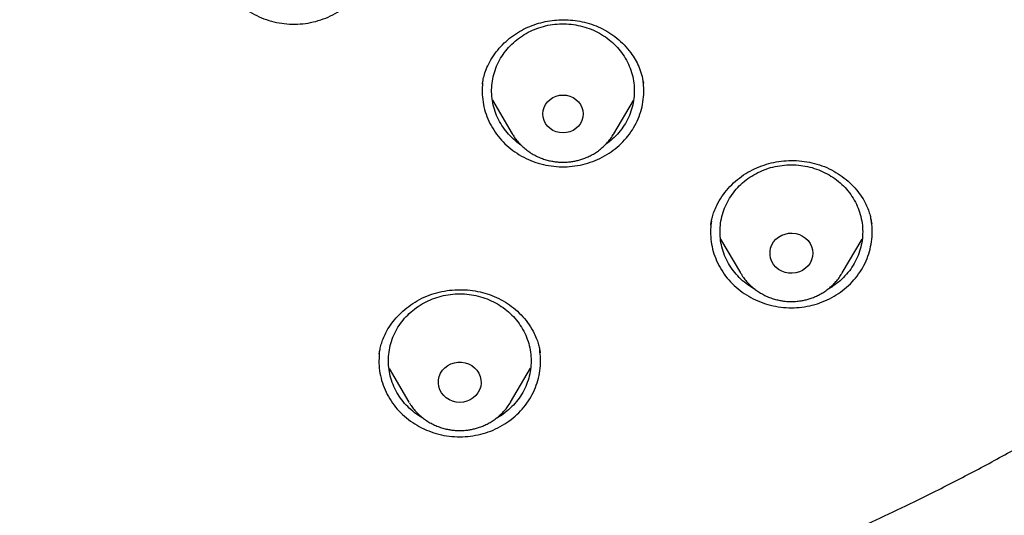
# Model space of a CAD drawing. Header units: millimetres. Extents: x 8 to 1577, y 12 to 2534.
# Tile 87 of 128: x 772 to 792, y 2101 to 2111. Entities that reach past the tile are written whole.
import ezdxf

# ---------------------------------------------------------------- set-up
doc = ezdxf.new("R2010")
doc.units = ezdxf.units.MM

msp = doc.modelspace()

# ---------------------------------------------------------------- linework, layer by layer
at = {"color": 7, "linetype": 'Continuous', "lineweight": 30}
for p, q in [((781.453, 2109.73), (781.456, 2109.753)), ((784.838, 2109.76), (784.839, 2109.752)), ((781.663, 2109.394), (782.078, 2108.69)), ((784.217, 2108.69), (784.63, 2109.39)), ((784.221, 2108.695), (784.217, 2108.69)), ((786.257, 2106.769), (786.261, 2106.798)), ((786.46, 2106.473), (786.88, 2105.76)), ((789.02, 2105.76), (789.437, 2106.469)), ((786.888, 2105.746), (786.88, 2105.76)), ((789.02, 2105.76), (789.014, 2105.75)), ((779.283, 2104.061), (779.285, 2104.076)), ((782.666, 2104.087), (782.667, 2104.079)), ((779.49, 2103.754), (779.907, 2103.046)), ((782.047, 2103.046), (782.467, 2103.759)), ((779.916, 2103.032), (779.907, 2103.046)), ((782.047, 2103.046), (782.041, 2103.036))]:
    msp.add_line(p, q, dxfattribs=at)
at = {"color": 7, "linetype": 'Continuous', "lineweight": 30, "flags": 128}
for points in [[(783.148, 2108.707), (783.074, 2108.713), (783.003, 2108.731), (782.936, 2108.76), (782.875, 2108.8), (782.823, 2108.849), (782.781, 2108.906), (782.749, 2108.969), (782.73, 2109.036), (782.724, 2109.105), (782.73, 2109.174), (782.749, 2109.241), (782.781, 2109.304), (782.823, 2109.361), (782.875, 2109.41), (782.936, 2109.45), (783.003, 2109.479), (783.074, 2109.497), (783.148, 2109.503), (783.221, 2109.497), (783.292, 2109.479), (783.359, 2109.45), (783.42, 2109.41), (783.472, 2109.361), (783.514, 2109.304), (783.546, 2109.241), (783.565, 2109.174), (783.571, 2109.105), (783.565, 2109.036), (783.546, 2108.969), (783.514, 2108.906), (783.472, 2108.849), (783.42, 2108.8), (783.359, 2108.76), (783.292, 2108.731), (783.221, 2108.713), (783.148, 2108.707)], [(788.4, 2106.175), (788.393, 2106.104), (788.374, 2106.034), (788.343, 2105.969), (788.3, 2105.91), (788.247, 2105.858), (788.186, 2105.815), (788.118, 2105.783), (788.045, 2105.762), (787.969, 2105.753), (787.893, 2105.756), (787.818, 2105.771), (787.747, 2105.798), (787.682, 2105.835), (787.625, 2105.883), (787.577, 2105.938), (787.54, 2106.001), (787.514, 2106.069), (787.501, 2106.139), (787.501, 2106.211), (787.514, 2106.282), (787.54, 2106.349), (787.577, 2106.412), (787.625, 2106.468), (787.682, 2106.515), (787.747, 2106.553), (787.818, 2106.579), (787.893, 2106.595), (787.969, 2106.598), (788.045, 2106.589), (788.118, 2106.568), (788.186, 2106.535), (788.247, 2106.493), (788.3, 2106.441), (788.343, 2106.381), (788.374, 2106.316), (788.393, 2106.247), (788.4, 2106.175)], [(780.977, 2103.038), (780.901, 2103.044), (780.827, 2103.062), (780.758, 2103.092), (780.694, 2103.132), (780.639, 2103.182), (780.594, 2103.239), (780.559, 2103.303), (780.537, 2103.372), (780.527, 2103.443), (780.531, 2103.515), (780.547, 2103.585), (780.575, 2103.651), (780.615, 2103.713), (780.666, 2103.766), (780.725, 2103.811), (780.792, 2103.846), (780.864, 2103.87), (780.939, 2103.882), (781.015, 2103.882), (781.09, 2103.87), (781.162, 2103.846), (781.229, 2103.811), (781.288, 2103.766), (781.339, 2103.713), (781.379, 2103.651), (781.407, 2103.585), (781.423, 2103.515), (781.427, 2103.443), (781.417, 2103.372), (781.395, 2103.303), (781.36, 2103.239), (781.315, 2103.182), (781.26, 2103.132), (781.196, 2103.092), (781.127, 2103.062), (781.053, 2103.044), (780.977, 2103.038)]]:
    msp.add_lwpolyline(points, dxfattribs=at)
at = {"color": 7, "linetype": 'Continuous', "lineweight": 30}
for points, knots in [([(772.98, 2096.301), (773.371, 2096.33), (774.153, 2096.388), (775.306, 2096.509), (776.439, 2096.654), (777.553, 2096.823), (778.663, 2097.019), (779.742, 2097.236), (780.789, 2097.471), (781.806, 2097.724), (782.816, 2097.999), (783.812, 2098.293), (784.792, 2098.607), (785.756, 2098.939), (786.712, 2099.291), (787.589, 2099.636), (788.387, 2099.968), (789.107, 2100.283), (789.823, 2100.609), (790.6, 2100.98), (791.437, 2101.4), (792.331, 2101.873), (793.214, 2102.366), (794.087, 2102.878), (794.948, 2103.41), (795.913, 2104.036), (796.973, 2104.765), (798.12, 2105.609), (799.24, 2106.49), (800.164, 2107.266), (800.905, 2107.92), (801.475, 2108.441), (802.035, 2108.972), (802.638, 2109.564), (803.28, 2110.22), (803.956, 2110.944), (804.616, 2111.684), (805.259, 2112.439), (805.884, 2113.209), (806.574, 2114.099), (807.318, 2115.117), (808.103, 2116.271), (808.85, 2117.45), (809.448, 2118.47), (809.917, 2119.318), (810.271, 2119.986), (810.612, 2120.661), (810.973, 2121.407), (811.348, 2122.227), (811.731, 2123.12), (812.093, 2124.024), (812.434, 2124.936), (812.753, 2125.857), (813.09, 2126.912), (813.433, 2128.104), (813.768, 2129.437), (814.057, 2130.781), (814.263, 2131.93), (814.406, 2132.876), (814.505, 2133.617), (814.589, 2134.36), (814.666, 2135.176), (814.731, 2136.066), (814.778, 2137.028), (814.802, 2137.993), (814.802, 2138.96), (814.779, 2139.928), (814.725, 2141.029), (814.629, 2142.26), (814.475, 2143.622), (814.274, 2144.981), (814.064, 2146.129), (813.866, 2147.066), (813.698, 2147.796), (813.516, 2148.523), (813.302, 2149.317), (813.05, 2150.177), (812.755, 2151.1), (812.437, 2152.018), (812.097, 2152.931), (811.734, 2153.837), (811.296, 2154.858), (810.771, 2155.99), (810.146, 2157.228), (809.478, 2158.448), (808.875, 2159.465), (808.359, 2160.288), (807.943, 2160.925), (807.515, 2161.554), (807.033, 2162.237), (806.492, 2162.97), (805.889, 2163.749), (805.265, 2164.517), (804.623, 2165.272), (803.961, 2166.014), (803.188, 2166.842), (802.294, 2167.747), (801.268, 2168.72), (800.208, 2169.663), (799.281, 2170.436), (798.504, 2171.052), (797.887, 2171.523), (797.262, 2171.984), (796.566, 2172.479), (795.798, 2173.002), (794.954, 2173.55), (794.095, 2174.08), (793.223, 2174.593), (792.337, 2175.087), (791.316, 2175.628), (790.154, 2176.204), (788.843, 2176.803), (787.511, 2177.364), (786.363, 2177.804), (785.413, 2178.144), (784.665, 2178.397), (783.912, 2178.637), (783.082, 2178.887), (782.172, 2179.142), (781.183, 2179.397), (780.186, 2179.63), (779.183, 2179.842), (778.172, 2180.033), (777.018, 2180.226), (775.719, 2180.408), (774.271, 2180.566), (772.816, 2180.68), (771.578, 2180.739), (770.562, 2180.764), (769.767, 2180.77), (768.972, 2180.763), (768.1, 2180.74), (767.152, 2180.698), (766.129, 2180.63), (765.106, 2180.541), (764.085, 2180.429), (763.064, 2180.295), (761.907, 2180.118), (760.617, 2179.885), (759.195, 2179.584), (757.782, 2179.239), (756.593, 2178.91), (755.625, 2178.617), (754.873, 2178.376), (754.125, 2178.121), (753.31, 2177.829), (752.431, 2177.494), (751.489, 2177.112), (750.556, 2176.71), (749.631, 2176.286), (748.715, 2175.842), (747.686, 2175.315), (746.55, 2174.694), (745.314, 2173.968), (744.102, 2173.203), (743.097, 2172.523), (742.286, 2171.945), (741.662, 2171.483), (741.046, 2171.011), (740.38, 2170.482), (739.668, 2169.892), (738.914, 2169.239), (738.175, 2168.569), (737.451, 2167.881), (736.743, 2167.178), (735.958, 2166.36), (735.105, 2165.421), (734.195, 2164.351), (733.321, 2163.252), (732.538, 2162.199), (731.841, 2161.2), (731.231, 2160.273), (730.654, 2159.345), (730.11, 2158.416), (729.59, 2157.475), (729.107, 2156.542), (728.659, 2155.622), (728.244, 2154.714), (727.852, 2153.797), (727.485, 2152.878), (727.144, 2151.96), (726.828, 2151.042), (726.534, 2150.117), (726.249, 2149.14), (725.978, 2148.112), (725.729, 2147.048), (725.512, 2145.992), (725.325, 2144.947), (725.167, 2143.897), (725.039, 2142.867), (724.941, 2141.859), (724.869, 2140.873), (724.822, 2139.885), (724.799, 2138.905), (724.801, 2137.932), (724.826, 2136.967), (724.875, 2136.003), (724.941, 2135.112), (725.02, 2134.296), (725.105, 2133.553), (725.205, 2132.812), (725.33, 2132.001), (725.484, 2131.121), (725.674, 2130.174), (725.887, 2129.23), (726.124, 2128.289), (726.384, 2127.352), (726.705, 2126.293), (727.1, 2125.115), (727.583, 2123.823), (728.111, 2122.544), (728.597, 2121.472), (729.019, 2120.603), (729.361, 2119.929), (729.716, 2119.26), (730.119, 2118.534), (730.575, 2117.752), (731.088, 2116.917), (731.622, 2116.092), (732.176, 2115.278), (732.752, 2114.475), (733.428, 2113.575), (734.216, 2112.587), (735.127, 2111.517), (736.075, 2110.475), (736.911, 2109.615), (737.615, 2108.926), (738.176, 2108.396), (738.746, 2107.876), (739.383, 2107.315), (740.088, 2106.719), (740.866, 2106.091), (741.661, 2105.479), (742.471, 2104.883), (743.296, 2104.304), (744.252, 2103.665), (745.343, 2102.978), (746.579, 2102.252), (747.842, 2101.563), (749.045, 2100.955), (750.182, 2100.42), (751.233, 2099.958), (752.281, 2099.527), (753.325, 2099.127), (754.381, 2098.751), (755.422, 2098.408), (756.447, 2098.096), (757.455, 2097.814), (758.47, 2097.554), (759.483, 2097.318), (760.493, 2097.106), (761.5, 2096.917), (762.512, 2096.75), (763.446, 2096.616), (764.299, 2096.511), (765.072, 2096.428), (765.846, 2096.356), (766.363, 2096.32), (766.621, 2096.301)], [0, 0, 0, 0, 0.004255, 0.008513, 0.012591, 0.016669, 0.020757, 0.024845, 0.028646, 0.032447, 0.036257, 0.040066, 0.043778, 0.04749, 0.051211, 0.054931, 0.057805, 0.060679, 0.063557, 0.066435, 0.070146, 0.073857, 0.077567, 0.081295, 0.085024, 0.088752, 0.094018, 0.099284, 0.104573, 0.109861, 0.112735, 0.11561, 0.118488, 0.121366, 0.125076, 0.128787, 0.132498, 0.136226, 0.139954, 0.143682, 0.148948, 0.154215, 0.159503, 0.164791, 0.167666, 0.17054, 0.173418, 0.176296, 0.180007, 0.183718, 0.187428, 0.191156, 0.194885, 0.198613, 0.203879, 0.209145, 0.214433, 0.219722, 0.222596, 0.22547, 0.228348, 0.231226, 0.234937, 0.238648, 0.242358, 0.246086, 0.249815, 0.253543, 0.258809, 0.264075, 0.269364, 0.274652, 0.277526, 0.280401, 0.283279, 0.286157, 0.289867, 0.293578, 0.297289, 0.301017, 0.304745, 0.308473, 0.313739, 0.319006, 0.324294, 0.329582, 0.332457, 0.335331, 0.338209, 0.341087, 0.344798, 0.348509, 0.352219, 0.355947, 0.359676, 0.363404, 0.36867, 0.373936, 0.379224, 0.384513, 0.387387, 0.390262, 0.39314, 0.396018, 0.399728, 0.403439, 0.407149, 0.410877, 0.414606, 0.418334, 0.4236, 0.428866, 0.434155, 0.439443, 0.442317, 0.445192, 0.44807, 0.450948, 0.454658, 0.458369, 0.46208, 0.465808, 0.469536, 0.473264, 0.47853, 0.483797, 0.489085, 0.494373, 0.497248, 0.500122, 0.503, 0.505878, 0.509589, 0.5133, 0.51701, 0.520738, 0.524467, 0.528195, 0.533461, 0.538727, 0.544015, 0.549304, 0.552178, 0.555053, 0.557931, 0.560809, 0.564519, 0.56823, 0.571941, 0.575669, 0.579397, 0.583125, 0.588391, 0.593657, 0.598946, 0.604234, 0.607109, 0.609983, 0.612861, 0.615739, 0.619449, 0.62316, 0.626871, 0.630599, 0.634327, 0.638055, 0.643322, 0.648588, 0.653876, 0.659164, 0.66342, 0.667678, 0.671756, 0.675833, 0.679922, 0.68401, 0.687811, 0.691612, 0.695421, 0.69923, 0.702943, 0.706655, 0.710375, 0.714095, 0.71835, 0.722608, 0.726686, 0.730764, 0.734852, 0.73894, 0.742741, 0.746542, 0.750352, 0.754161, 0.757873, 0.761585, 0.765306, 0.769026, 0.7719, 0.774774, 0.777652, 0.78053, 0.784241, 0.787952, 0.791662, 0.79539, 0.799119, 0.802847, 0.808113, 0.813379, 0.818668, 0.823956, 0.82683, 0.829705, 0.832583, 0.835461, 0.839171, 0.842882, 0.846593, 0.850321, 0.854049, 0.857777, 0.863043, 0.86831, 0.873598, 0.878886, 0.881761, 0.884635, 0.887513, 0.890391, 0.894102, 0.897813, 0.901523, 0.905251, 0.90898, 0.912708, 0.917974, 0.92324, 0.928528, 0.933817, 0.938072, 0.94233, 0.946408, 0.950486, 0.954574, 0.958662, 0.962463, 0.966264, 0.970073, 0.973883, 0.977595, 0.981307, 0.985027, 0.988747, 0.991559, 0.99437, 0.997185, 1, 1, 1, 1]), ([(769.801, 2094.159), (770.234, 2094.16), (771.087, 2094.163), (772.344, 2094.184), (773.559, 2094.217), (774.73, 2094.26), (775.859, 2094.313), (776.926, 2094.373), (777.933, 2094.438), (778.881, 2094.507), (779.792, 2094.58), (780.665, 2094.657), (781.502, 2094.736), (782.301, 2094.818), (783.064, 2094.901), (783.789, 2094.985), (784.477, 2095.069), (785.124, 2095.152), (785.73, 2095.233), (786.297, 2095.312), (786.833, 2095.39), (787.512, 2095.492), (788.352, 2095.624), (789.369, 2095.794), (790.408, 2095.983), (791.47, 2096.194), (792.554, 2096.432), (793.574, 2096.68), (794.527, 2096.935), (795.413, 2097.193), (796.306, 2097.475), (797.195, 2097.78), (798.064, 2098.103), (798.893, 2098.437), (799.678, 2098.779), (800.42, 2099.126), (801.124, 2099.479), (801.79, 2099.833), (802.417, 2100.187), (803.004, 2100.538), (803.525, 2100.867), (804.005, 2101.183), (804.463, 2101.499), (804.946, 2101.847), (805.45, 2102.229), (805.91, 2102.596), (806.322, 2102.939), (806.684, 2103.252), (807.052, 2103.583), (807.426, 2103.934), (807.803, 2104.303), (808.165, 2104.673), (808.499, 2105.028), (808.793, 2105.353), (809.052, 2105.648), (809.276, 2105.912), (809.468, 2106.144), (809.629, 2106.342), (809.747, 2106.489), (809.829, 2106.593), (809.885, 2106.666), (809.94, 2106.736), (810, 2106.815), (810.073, 2106.91), (810.165, 2107.032), (810.274, 2107.178), (810.397, 2107.346), (810.533, 2107.535), (810.678, 2107.739), (810.824, 2107.951), (810.967, 2108.161), (811.149, 2108.435), (811.365, 2108.77), (811.61, 2109.165), (811.841, 2109.552), (812.054, 2109.922), (812.246, 2110.267), (812.416, 2110.582), (812.54, 2110.819), (812.625, 2110.984), (812.676, 2111.084), (812.721, 2111.174), (812.766, 2111.264), (812.817, 2111.367), (812.883, 2111.502), (812.966, 2111.674), (813.065, 2111.884), (813.18, 2112.132), (813.309, 2112.419), (813.451, 2112.743), (813.605, 2113.107), (813.769, 2113.509), (813.942, 2113.95), (814.123, 2114.43), (814.242, 2114.764), (814.303, 2114.938)], [0, 0, 0, 0, 0.024327, 0.047851, 0.07058, 0.092516, 0.113664, 0.134027, 0.152509, 0.170297, 0.187392, 0.203807, 0.219541, 0.23459, 0.24895, 0.26262, 0.275597, 0.28788, 0.299267, 0.309982, 0.320026, 0.329684, 0.348572, 0.367836, 0.387621, 0.407945, 0.428765, 0.450034, 0.467046, 0.48436, 0.50199, 0.519889, 0.537406, 0.554376, 0.570401, 0.585887, 0.60079, 0.615072, 0.628704, 0.641666, 0.65396, 0.663811, 0.674389, 0.685697, 0.697747, 0.710548, 0.719345, 0.728477, 0.737949, 0.747769, 0.75793, 0.768264, 0.77759, 0.786029, 0.793575, 0.800237, 0.806024, 0.810943, 0.814996, 0.816889, 0.818593, 0.820303, 0.822045, 0.824285, 0.827217, 0.830841, 0.834769, 0.839277, 0.844251, 0.849212, 0.854107, 0.858936, 0.868152, 0.877119, 0.885835, 0.894152, 0.901773, 0.908689, 0.914883, 0.917283, 0.919464, 0.921425, 0.92317, 0.925268, 0.928159, 0.931844, 0.936323, 0.941595, 0.947648, 0.954474, 0.962066, 0.970421, 0.979531, 0.989392, 1, 1, 1, 1]), ([(775.802, 2112.768), (775.796, 2112.703), (775.784, 2112.568), (775.803, 2112.364), (775.849, 2112.159), (775.923, 2111.961), (776.024, 2111.774), (776.15, 2111.601), (776.299, 2111.445), (776.468, 2111.309), (776.655, 2111.194), (776.856, 2111.104), (777.068, 2111.039), (777.287, 2111), (777.51, 2110.989), (777.732, 2111.005), (777.95, 2111.048), (778.161, 2111.118), (778.359, 2111.213), (778.543, 2111.331), (778.709, 2111.471), (778.855, 2111.63), (778.976, 2111.806), (779.073, 2111.995), (779.142, 2112.194), (779.183, 2112.4), (779.196, 2112.605), (779.181, 2112.739), (779.174, 2112.804)], [0, 0, 0, 0, 0.036227, 0.074875, 0.113522, 0.15217, 0.190818, 0.229465, 0.268113, 0.306761, 0.345408, 0.384056, 0.422704, 0.461351, 0.499999, 0.538647, 0.577294, 0.615942, 0.65459, 0.693237, 0.731885, 0.770533, 0.80918, 0.847828, 0.886476, 0.925123, 0.963771, 1, 1, 1, 1]), ([(781.453, 2109.734), (781.459, 2109.768), (781.471, 2109.844), (781.507, 2109.974), (781.565, 2110.125), (781.654, 2110.289), (781.771, 2110.451), (781.909, 2110.599), (782.062, 2110.729), (782.228, 2110.84), (782.404, 2110.93), (782.587, 2111), (782.775, 2111.049), (782.966, 2111.079), (783.161, 2111.088), (783.358, 2111.078), (783.556, 2111.047), (783.75, 2110.993), (783.937, 2110.918), (784.115, 2110.821), (784.284, 2110.702), (784.44, 2110.559), (784.568, 2110.407), (784.669, 2110.252), (784.745, 2110.099), (784.804, 2109.934), (784.826, 2109.818), (784.838, 2109.759)], [0, 0, 0, 0, 0.02578, 0.056716, 0.092998, 0.134486, 0.178238, 0.221169, 0.263329, 0.304764, 0.345533, 0.38561, 0.424807, 0.463891, 0.503432, 0.543462, 0.584021, 0.625176, 0.666853, 0.708812, 0.751673, 0.79676, 0.844099, 0.88109, 0.919376, 0.958999, 1, 1, 1, 1]), ([(782.259, 2108.456), (782.257, 2108.457), (782.201, 2108.491), (782.103, 2108.576), (781.97, 2108.711), (781.858, 2108.863), (781.768, 2109.028), (781.701, 2109.202), (781.66, 2109.383), (781.643, 2109.567), (781.653, 2109.752), (781.688, 2109.933), (781.748, 2110.11), (781.832, 2110.277), (781.939, 2110.432), (782.066, 2110.573), (782.212, 2110.697), (782.373, 2110.804), (782.491, 2110.857), (782.55, 2110.884)], [0, 0, 0, 0, 0.001524, 0.063928, 0.126333, 0.188738, 0.251143, 0.313547, 0.375952, 0.438357, 0.500762, 0.563167, 0.625571, 0.687976, 0.750381, 0.812786, 0.87519, 0.937595, 1, 1, 1, 1]), ([(782.55, 2110.884), (782.611, 2110.906), (782.733, 2110.951), (782.926, 2110.989), (783.122, 2111.004), (783.318, 2110.995), (783.512, 2110.962), (783.699, 2110.906), (783.877, 2110.827), (784.043, 2110.727), (784.193, 2110.607), (784.325, 2110.471), (784.437, 2110.319), (784.527, 2110.154), (784.594, 2109.98), (784.635, 2109.799), (784.652, 2109.615), (784.642, 2109.43), (784.607, 2109.248), (784.547, 2109.072), (784.463, 2108.905), (784.357, 2108.749), (784.228, 2108.61), (784.122, 2108.513), (784.054, 2108.47), (784.04, 2108.461)], [0, 0, 0, 0, 0.044936, 0.089873, 0.134809, 0.179746, 0.224682, 0.269619, 0.314555, 0.359491, 0.404428, 0.449364, 0.494301, 0.539237, 0.584174, 0.62911, 0.674047, 0.718983, 0.763919, 0.808856, 0.853792, 0.898729, 0.943665, 0.988602, 1, 1, 1, 1]), ([(781.458, 2109.762), (781.453, 2109.696), (781.442, 2109.56), (781.462, 2109.355), (781.508, 2109.15), (781.584, 2108.953), (781.686, 2108.766), (781.813, 2108.594), (781.963, 2108.439), (782.133, 2108.304), (782.32, 2108.19), (782.522, 2108.101), (782.734, 2108.037), (782.954, 2107.999), (783.177, 2107.989), (783.399, 2108.006), (783.617, 2108.051), (783.827, 2108.122), (784.025, 2108.217), (784.208, 2108.337), (784.373, 2108.478), (784.518, 2108.638), (784.638, 2108.814), (784.733, 2109.003), (784.802, 2109.203), (784.841, 2109.409), (784.853, 2109.603), (784.839, 2109.727), (784.833, 2109.781)], [0, 0, 0, 0, 0.037008, 0.075866, 0.114724, 0.153582, 0.19244, 0.231299, 0.270157, 0.309015, 0.347873, 0.386731, 0.425589, 0.464447, 0.503305, 0.542163, 0.581021, 0.619879, 0.658737, 0.697595, 0.736453, 0.775311, 0.814169, 0.853028, 0.891886, 0.930744, 0.969602, 1, 1, 1, 1]), ([(782.077, 2108.693), (782.092, 2108.668), (782.125, 2108.613), (782.187, 2108.532), (782.26, 2108.452), (782.341, 2108.378), (782.428, 2108.312), (782.52, 2108.254), (782.616, 2108.205), (782.714, 2108.164), (782.813, 2108.133), (782.901, 2108.113), (782.98, 2108.1), (783.059, 2108.092), (783.115, 2108.091), (783.148, 2108.09)], [0, 0, 0, 0, 0.067567, 0.152638, 0.237738, 0.322811, 0.407764, 0.492436, 0.57654, 0.659483, 0.739799, 0.816177, 0.87008, 0.925078, 1, 1, 1, 1]), ([(783.148, 2108.09), (783.187, 2108.091), (783.244, 2108.092), (783.326, 2108.102), (783.397, 2108.114), (783.481, 2108.133), (783.567, 2108.16), (783.656, 2108.194), (783.744, 2108.237), (783.831, 2108.288), (783.915, 2108.347), (783.994, 2108.414), (784.069, 2108.488), (784.137, 2108.569), (784.188, 2108.639), (784.212, 2108.683), (784.22, 2108.696)], [0, 0, 0, 0, 0.092006, 0.129866, 0.192672, 0.258068, 0.328362, 0.401868, 0.4779, 0.555916, 0.635532, 0.716465, 0.798512, 0.881522, 0.965388, 1, 1, 1, 1]), ([(786.256, 2106.777), (786.26, 2106.8), (786.268, 2106.853), (786.29, 2106.947), (786.326, 2107.059), (786.388, 2107.204), (786.484, 2107.37), (786.617, 2107.54), (786.77, 2107.692), (786.941, 2107.824), (787.127, 2107.933), (787.323, 2108.017), (787.527, 2108.078), (787.737, 2108.116), (787.952, 2108.13), (788.169, 2108.119), (788.384, 2108.083), (788.595, 2108.021), (788.795, 2107.933), (788.98, 2107.823), (789.145, 2107.694), (789.289, 2107.552), (789.409, 2107.399), (789.497, 2107.252), (789.559, 2107.116), (789.598, 2107), (789.624, 2106.895), (789.634, 2106.832), (789.639, 2106.803)], [0, 0, 0, 0, 0.018422, 0.040975, 0.067794, 0.098961, 0.145337, 0.19149, 0.237023, 0.281961, 0.326367, 0.370063, 0.413017, 0.456192, 0.499747, 0.543687, 0.588032, 0.632831, 0.678108, 0.723409, 0.767645, 0.810717, 0.85259, 0.893275, 0.922966, 0.950762, 0.976378, 1, 1, 1, 1]), ([(787.243, 2107.87), (787.302, 2107.897), (787.419, 2107.951), (787.608, 2108.003), (787.802, 2108.033), (787.999, 2108.039), (788.195, 2108.021), (788.387, 2107.979), (788.571, 2107.914), (788.744, 2107.827), (788.904, 2107.719), (789.048, 2107.593), (789.173, 2107.45), (789.277, 2107.293), (789.358, 2107.125), (789.415, 2106.948), (789.447, 2106.765), (789.453, 2106.58), (789.434, 2106.396), (789.389, 2106.216), (789.32, 2106.043), (789.227, 2105.88), (789.113, 2105.73), (788.978, 2105.595), (788.846, 2105.49), (788.753, 2105.439), (788.717, 2105.419)], [0, 0, 0, 0, 0.042306, 0.084612, 0.126918, 0.169223, 0.211529, 0.253835, 0.296141, 0.338447, 0.380753, 0.423059, 0.465364, 0.50767, 0.549976, 0.592282, 0.634588, 0.676894, 0.7192, 0.761505, 0.803811, 0.846117, 0.888423, 0.930729, 0.973035, 1, 1, 1, 1]), ([(787.194, 2105.412), (787.182, 2105.418), (787.112, 2105.452), (786.996, 2105.535), (786.852, 2105.66), (786.727, 2105.803), (786.623, 2105.96), (786.542, 2106.129), (786.485, 2106.306), (786.453, 2106.488), (786.446, 2106.673), (786.466, 2106.857), (786.51, 2107.037), (786.58, 2107.21), (786.672, 2107.373), (786.787, 2107.523), (786.922, 2107.658), (787.073, 2107.777), (787.186, 2107.839), (787.243, 2107.87)], [0, 0, 0, 0, 0.01279, 0.074491, 0.136191, 0.197892, 0.259593, 0.321293, 0.382994, 0.444694, 0.506395, 0.568096, 0.629796, 0.691497, 0.753198, 0.814898, 0.876599, 0.938299, 1, 1, 1, 1]), ([(786.269, 2106.849), (786.261, 2106.793), (786.245, 2106.667), (786.254, 2106.47), (786.289, 2106.263), (786.354, 2106.062), (786.446, 2105.871), (786.564, 2105.693), (786.706, 2105.531), (786.868, 2105.388), (787.05, 2105.266), (787.246, 2105.167), (787.455, 2105.094), (787.672, 2105.046), (787.894, 2105.025), (788.117, 2105.032), (788.337, 2105.066), (788.55, 2105.127), (788.754, 2105.214), (788.943, 2105.324), (789.115, 2105.457), (789.268, 2105.61), (789.398, 2105.781), (789.503, 2105.965), (789.581, 2106.162), (789.632, 2106.366), (789.653, 2106.574), (789.65, 2106.755), (789.629, 2106.863), (789.621, 2106.903)], [0, 0, 0, 0, 0.031025, 0.068906, 0.106787, 0.144668, 0.182548, 0.220429, 0.25831, 0.296191, 0.334071, 0.371952, 0.409833, 0.447714, 0.485594, 0.523475, 0.561356, 0.599237, 0.637117, 0.674998, 0.712879, 0.75076, 0.78864, 0.826521, 0.864402, 0.902283, 0.940163, 0.978044, 1, 1, 1, 1]), ([(786.889, 2105.746), (786.901, 2105.727), (786.931, 2105.677), (786.989, 2105.602), (787.063, 2105.522), (787.143, 2105.448), (787.23, 2105.382), (787.322, 2105.324), (787.418, 2105.274), (787.517, 2105.234), (787.615, 2105.203), (787.704, 2105.183), (787.783, 2105.17), (787.861, 2105.162), (787.918, 2105.16), (787.95, 2105.16)], [0, 0, 0, 0, 0.0534162, 0.1397785, 0.2261699, 0.3125339, 0.3987755, 0.4847331, 0.5701136, 0.6543155, 0.7358505, 0.813387, 0.8681079, 0.9239414, 1, 1, 1, 1]), ([(787.95, 2105.16), (787.99, 2105.161), (788.046, 2105.162), (788.129, 2105.172), (788.2, 2105.183), (788.283, 2105.203), (788.37, 2105.23), (788.458, 2105.264), (788.546, 2105.307), (788.633, 2105.358), (788.717, 2105.417), (788.797, 2105.483), (788.872, 2105.558), (788.94, 2105.639), (788.987, 2105.704), (789.009, 2105.743), (789.013, 2105.75)], [0, 0, 0, 0, 0.093336, 0.131743, 0.195458, 0.261799, 0.333109, 0.407677, 0.484809, 0.563953, 0.644719, 0.726823, 0.810056, 0.894265, 0.979344, 1, 1, 1, 1]), ([(779.284, 2104.061), (779.289, 2104.092), (779.299, 2104.155), (779.325, 2104.262), (779.365, 2104.379), (779.427, 2104.516), (779.516, 2104.665), (779.635, 2104.819), (779.779, 2104.963), (779.944, 2105.093), (780.13, 2105.206), (780.332, 2105.297), (780.544, 2105.362), (780.762, 2105.401), (780.98, 2105.413), (781.195, 2105.401), (781.405, 2105.366), (781.607, 2105.308), (781.801, 2105.226), (781.985, 2105.121), (782.155, 2104.992), (782.307, 2104.842), (782.44, 2104.674), (782.536, 2104.51), (782.598, 2104.366), (782.634, 2104.254), (782.655, 2104.161), (782.664, 2104.109), (782.668, 2104.086)], [0, 0, 0, 0, 0.023924, 0.049758, 0.077662, 0.107355, 0.147978, 0.189712, 0.232607, 0.27669, 0.321952, 0.367411, 0.412648, 0.457331, 0.501431, 0.545002, 0.58806, 0.630746, 0.673974, 0.717951, 0.762705, 0.808227, 0.854457, 0.900919, 0.932124, 0.95896, 0.981535, 1, 1, 1, 1]), ([(780.217, 2102.7), (780.179, 2102.722), (780.084, 2102.774), (779.949, 2102.881), (779.814, 2103.016), (779.7, 2103.166), (779.607, 2103.329), (779.538, 2103.502), (779.493, 2103.682), (779.474, 2103.866), (779.48, 2104.051), (779.512, 2104.234), (779.569, 2104.41), (779.65, 2104.579), (779.754, 2104.736), (779.879, 2104.879), (780.023, 2105.005), (780.183, 2105.113), (780.356, 2105.201), (780.48, 2105.241), (780.542, 2105.261)], [0, 0, 0, 0, 0.038705, 0.095252, 0.151798, 0.208345, 0.264892, 0.321439, 0.377985, 0.434532, 0.491079, 0.547626, 0.604173, 0.660719, 0.717266, 0.773813, 0.83036, 0.886906, 0.943453, 1, 1, 1, 1]), ([(780.542, 2105.261), (780.605, 2105.277), (780.732, 2105.308), (780.928, 2105.325), (781.124, 2105.319), (781.319, 2105.289), (781.507, 2105.236), (781.686, 2105.159), (781.853, 2105.062), (782.005, 2104.944), (782.14, 2104.809), (782.254, 2104.659), (782.347, 2104.496), (782.417, 2104.323), (782.461, 2104.143), (782.481, 2103.959), (782.474, 2103.774), (782.442, 2103.592), (782.385, 2103.415), (782.304, 2103.246), (782.2, 2103.089), (782.075, 2102.946), (781.931, 2102.821), (781.817, 2102.739), (781.748, 2102.705), (781.738, 2102.7)], [0, 0, 0, 0, 0.045086, 0.090172, 0.135258, 0.180344, 0.225429, 0.270515, 0.315601, 0.360687, 0.405773, 0.450859, 0.495945, 0.541031, 0.586116, 0.631202, 0.676288, 0.721374, 0.76646, 0.811546, 0.856632, 0.901718, 0.946803, 0.991889, 1, 1, 1, 1]), ([(779.285, 2104.065), (779.281, 2103.997), (779.272, 2103.859), (779.295, 2103.652), (779.345, 2103.448), (779.424, 2103.251), (779.529, 2103.067), (779.659, 2102.896), (779.812, 2102.743), (779.984, 2102.61), (780.173, 2102.5), (780.376, 2102.413), (780.59, 2102.352), (780.81, 2102.318), (781.033, 2102.311), (781.255, 2102.332), (781.472, 2102.379), (781.681, 2102.453), (781.877, 2102.552), (782.059, 2102.674), (782.221, 2102.817), (782.363, 2102.979), (782.481, 2103.157), (782.573, 2103.348), (782.637, 2103.549), (782.673, 2103.755), (782.682, 2103.955), (782.665, 2104.083), (782.658, 2104.142)], [0, 0, 0, 0, 0.0379386, 0.0766472, 0.1153557, 0.1540643, 0.1927729, 0.2314815, 0.2701901, 0.3088986, 0.3476072, 0.3863158, 0.4250244, 0.463733, 0.5024415, 0.5411501, 0.5798587, 0.6185673, 0.6572759, 0.6959844, 0.734693, 0.7734016, 0.8121102, 0.8508187, 0.8895273, 0.9282359, 0.9669445, 1, 1, 1, 1]), ([(779.917, 2103.032), (779.928, 2103.013), (779.958, 2102.963), (780.017, 2102.888), (780.09, 2102.808), (780.17, 2102.734), (780.257, 2102.668), (780.349, 2102.61), (780.445, 2102.56), (780.544, 2102.52), (780.642, 2102.489), (780.731, 2102.469), (780.81, 2102.456), (780.889, 2102.448), (780.945, 2102.446), (780.977, 2102.446)], [0, 0, 0, 0, 0.052787, 0.139207, 0.225656, 0.312077, 0.398376, 0.484391, 0.569828, 0.654086, 0.735675, 0.813263, 0.86802, 0.923891, 1, 1, 1, 1]), ([(780.977, 2102.446), (781.017, 2102.447), (781.073, 2102.448), (781.156, 2102.458), (781.227, 2102.469), (781.31, 2102.489), (781.397, 2102.516), (781.485, 2102.55), (781.573, 2102.593), (781.66, 2102.644), (781.744, 2102.703), (781.824, 2102.769), (781.899, 2102.844), (781.967, 2102.925), (782.014, 2102.99), (782.036, 2103.029), (782.04, 2103.036)], [0, 0, 0, 0, 0.093321, 0.131721, 0.195426, 0.261757, 0.333055, 0.407611, 0.48473, 0.563861, 0.644614, 0.726705, 0.809924, 0.89412, 0.979185, 1, 1, 1, 1])]:
    msp.add_open_spline(points, degree=3, knots=knots, dxfattribs=at)

doc.saveas('drawing.dxf')
